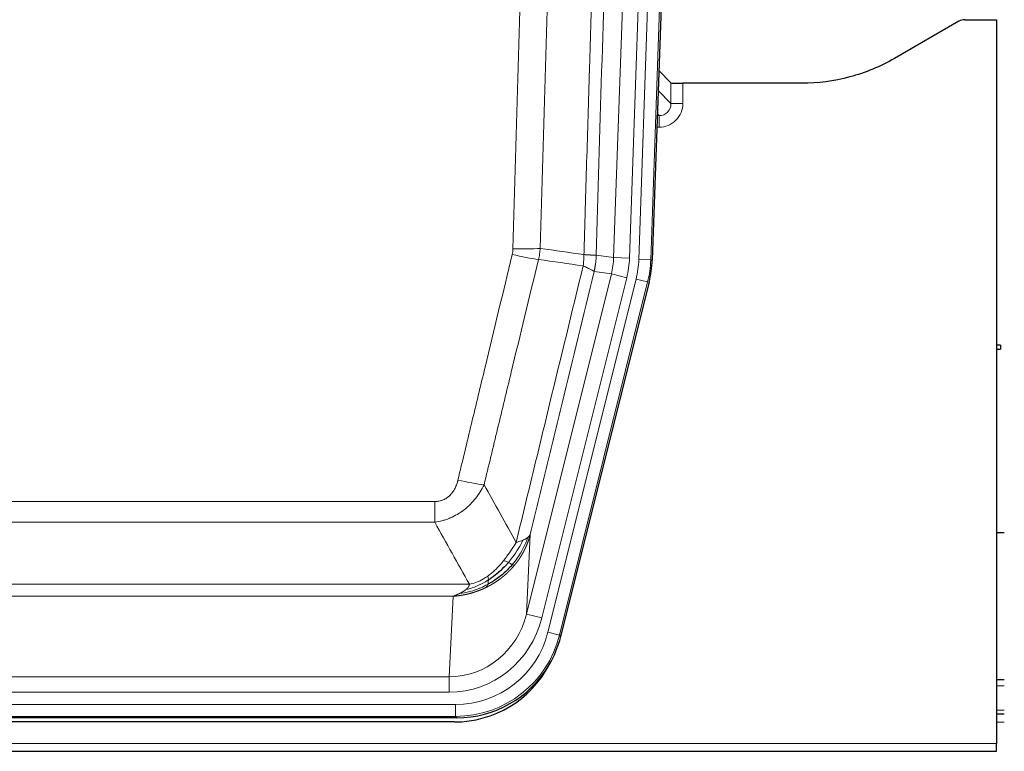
# Model space of a CAD drawing. Header units: inches. Extents: x 0 to 20790, y -12 to 14700.
# Tile 38 of 256: x 4786 to 5034, y 4835 to 5019. Entities that reach past the tile are written whole.
import ezdxf

# ---------------------------------------------------------------- set-up
doc = ezdxf.new("R2010")
doc.units = ezdxf.units.IN
doc.layers.add('1', color=7, linetype='Continuous', true_color=0xffffff)

msp = doc.modelspace()

# ---------------------------------------------------------------- linework, layer by layer
at = {"layer": '1', "color": 110, "linetype": 'Continuous', "lineweight": 13}
for p, q in [((4941.595, 4959.047), (4954.705, 5334.49)), ((4957.7, 5334.386), (4944.589, 4958.943)), ((4935.255, 4959.517), (4948.322, 5333.688)), ((4952.314, 5333.548), (4939.247, 4959.377)), ((4949.667, 4998.261), (4949.657, 5003.492)), ((4952.655, 5003.391), (4952.666, 4998.344)), ((4946.453, 5001.59), (4949.667, 4998.261)), ((4946.232, 4995.254), (4946.675, 4995.254)), ((4946.675, 4995.254), (4946.248, 4995.696)), ((4946.675, 4995.254), (4946.675, 4992.334)), ((4946.675, 4992.334), (4946.13, 4992.334)), ((4930.879, 4960.132), (4935.255, 4959.517)), ((4935.255, 4959.517), (4939.247, 4959.377)), ((4944.589, 4958.943), (4941.595, 4959.047)), ((4944.589, 4958.943), (4944.962, 4958.89)), ((4913.322, 4869.744), (4934.674, 4955.382)), ((4934.674, 4955.382), (4930.323, 4955.993)), ((4934.674, 4955.382), (4938.55, 4954.415)), ((4917.198, 4868.778), (4938.55, 4954.415)), ((4918.723, 4865.151), (4940.897, 4954.086)), ((4943.804, 4953.361), (4921.63, 4864.426)), ((4943.804, 4953.361), (4940.897, 4954.086)), ((4944.178, 4953.308), (4943.804, 4953.361)), ((4684.887, 4898.099), (4890.229, 4898.099)), ((4890.229, 4892.857), (4890.229, 4898.099)), ((4890.229, 4892.857), (4684.887, 4892.857)), ((4914.28, 4889.799), (4913.322, 4869.744)), ((4676.155, 4877.238), (4898.961, 4877.238)), ((4894.848, 4874.209), (4680.268, 4874.209)), ((4893.88, 4853.929), (4894.848, 4874.209)), ((4917.198, 4868.778), (4913.322, 4869.744)), ((4921.63, 4864.426), (4918.723, 4865.151)), ((4921.63, 4864.426), (4921.923, 4864.051)), ((4681.237, 4853.929), (4893.88, 4853.929)), ((4893.88, 4850.066), (4893.88, 4853.929)), ((5033.551, 4851.701), (5031.566, 4851.701)), ((4893.88, 4850.066), (4681.237, 4850.066)), ((4679.648, 4846.982), (4895.468, 4846.982)), ((4895.468, 4843.986), (4895.468, 4846.982)), ((4895.468, 4843.986), (4679.648, 4843.986)), ((4895.761, 4843.611), (4895.468, 4843.986)), ((5033.551, 4845.526), (5031.566, 4845.526)), ((5033.551, 4842.556), (5031.566, 4842.556)), ((4543.558, 4837.126), (5031.558, 4837.126))]:
    msp.add_line(p, q, dxfattribs=at)
at = {"layer": '1', "color": 2, "linetype": 'Continuous', "lineweight": 25}
for p, q in [((4958.08, 5334.536), (4944.962, 4958.89)), ((5023.601, 5019.406), (5031.558, 5019.406)), ((5031.558, 5019.406), (5031.558, 4837.126)), ((5022.102, 5019.004), (5005.937, 5009.661)), ((4949.657, 5003.492), (4946.629, 5006.627)), ((4982.558, 5003.391), (4952.655, 5003.391)), ((4944.178, 4953.308), (4921.923, 4864.051)), ((5032.558, 4937.423), (5031.558, 4937.423)), ((5031.558, 4936.423), (5032.558, 4936.423)), ((5032.558, 4937.423), (5032.558, 4936.923)), ((5032.558, 4936.923), (5032.558, 4936.423)), ((5033.498, 4890.155), (5031.548, 4890.155)), ((5033.551, 4853.156), (5031.566, 4853.156)), ((4895.761, 4843.611), (4679.355, 4843.611)), ((5033.551, 4844.556), (5031.566, 4844.556)), ((4895.17, 4842.568), (4679.946, 4842.568)), ((5031.558, 4835.178), (5031.558, 4837.126)), ((4543.558, 4835.178), (5031.558, 4835.178))]:
    msp.add_line(p, q, dxfattribs=at)
for centre, major_axis, ratio, start_param, end_param in [((5023.604, 5016.401), (0.923, -2.86), 0.9982885, 2.8298327, 3.3530369), ((4952.655, 5003.496), (3, 0), 0.0349646, 3.1753451, 4.712515), ((4917.942, 4959.842, 0), (-26.774, 3.763), 0.9986144, 3.0370169, 3.2461684), ((4895.703, 4870.648, 0), (-16.66, 21.323), 0.9977958, 3.5187977, 3.8037475), ((4895.144, 4869.585), (-16.639, 21.297), 0.9990195, 2.4788434, 3.5628372), ((4895.703, 4870.648, 0), (-16.66, 21.323), 0.9977958, 2.4794378, 3.5187977)]:
    msp.add_ellipse(centre, major_axis=major_axis, ratio=ratio, start_param=start_param, end_param=end_param, dxfattribs=at)
at = {"layer": '1', "color": 110, "linetype": 'Continuous', "lineweight": 13}
for centre, major_axis, ratio, start_param, end_param in [((4946.662, 4998.344), (3.237, -5.067), 0.9977321, 5.7157535, 7.2865499), ((4946.662, 4998.265), (1.726, -2.474), 0.9943829, 5.6754356, 7.2462319), ((4952.666, 4998.265), (-3, -0.006), 0.0261769, 4.7123351, 6.249505), ((4909.738, 4961.431), (-9.719, 2.353), 0.1107863, 1.5976112, 2.3432486), ((4909.925, 4962.836), (-9.996, 0.288), 0.1133347, 1.5740649, 2.3314742), ((4915.229, 4960.223), (19.844, -2.789), 0.9980617, 6.1786096, 6.387761), ((4915.229, 4960.223), (23.799, -3.345), 0.9986144, 6.1786096, 6.387761), ((4917.577, 4959.893, 0), (-23.799, 3.345), 0.9986144, 3.0370169, 3.2461684), ((4917.577, 4959.893), (26.766, -3.762), 0.9989218, 6.1786096, 6.387761), ((4896.076, 4904.856), (9.722, -2.342), 0.1329353, 4.744395, 5.4873531), ((4893.959, 4874.912), (-1.001, -20.961), 0.9530564, 0.0460885, 1.3674009), ((4893.959, 4874.912, 0), (-1.185, -24.82), 0.9658521, 0.0460885, 1.3674009), ((4895.417, 4871.015, 0), (-14.809, 18.954), 0.9977958, 2.4794378, 3.8037475), ((4895.417, 4871.015), (16.651, -21.313), 0.9982842, 5.6210305, 6.9453401)]:
    msp.add_ellipse(centre, major_axis=major_axis, ratio=ratio, start_param=start_param, end_param=end_param, dxfattribs=at)
for points, knots in [([(4927.789, 4960.262), (4927.845, 4962.196), (4927.901, 4964.129), (4928.013, 4967.997), (4928.182, 4973.798), (4928.577, 4987.339), (4928.921, 4998.952), (4929.614, 5022.185), (4930.554, 5053.184), (4932.013, 5099.748), (4933.017, 5130.834), (4933.591, 5148.333), (4933.655, 5150.277), (4933.783, 5154.166), (4933.975, 5160), (4934.427, 5173.613), (4934.818, 5185.283), (4935.147, 5195.01), (4935.213, 5196.955), (4935.345, 5200.846), (4935.543, 5206.682), (4936.008, 5220.299), (4936.411, 5231.97), (4937.222, 5255.311), (4938.32, 5286.429), (4939.447, 5317.541), (4940.019, 5333.096)], [0, 0, 0, 0, 0.015625, 0.015625, 0.03125, 0.0625, 0.125, 0.125, 0.25, 0.375, 0.5, 0.5, 0.515625, 0.515625, 0.53125, 0.5625, 0.625, 0.625, 0.640625, 0.640625, 0.65625, 0.6875, 0.75, 0.75, 0.875, 1, 1, 1, 1]), ([(4943.074, 5331.62), (4942.504, 5316.121), (4941.38, 5285.12), (4940.285, 5254.113), (4939.476, 5230.856), (4939.074, 5219.227), (4938.611, 5205.659), (4938.413, 5199.843), (4938.281, 5195.967), (4938.216, 5194.028), (4937.888, 5184.336), (4937.498, 5172.708), (4937.047, 5159.144), (4936.856, 5153.331), (4936.728, 5149.456), (4936.664, 5147.519), (4936.092, 5130.084), (4935.09, 5099.11), (4933.636, 5052.715), (4932.229, 5006.385), (4931.324, 4975.542), (4930.879, 4960.132)], [0, 0, 0, 0, 0.125, 0.25, 0.25, 0.3125, 0.34375, 0.359375, 0.359375, 0.375, 0.375, 0.4375, 0.46875, 0.484375, 0.484375, 0.5, 0.5, 0.625, 0.75, 0.875, 1, 1, 1, 1]), ([(4909.925, 4961.702), (4910.363, 4976.941), (4911.253, 5007.441), (4912.174, 5037.988), (4912.876, 5060.917), (4913.112, 5068.563), (4913.588, 5083.86), (4913.827, 5091.512), (4914.553, 5114.477), (4915.044, 5129.793), (4915.668, 5148.946), (4915.793, 5152.777), (4916.044, 5160.439), (4916.422, 5171.931), (4916.805, 5183.423), (4917.575, 5206.408), (4918.618, 5237.056), (4920.225, 5283.027), (4921.326, 5313.676), (4921.883, 5329.001)], [0, 0, 0, 0, 0.125, 0.25, 0.25, 0.3125, 0.3125, 0.375, 0.375, 0.5, 0.5, 0.53125, 0.53125, 0.5625, 0.625, 0.625, 0.75, 0.875, 1, 1, 1, 1]), ([(4928.767, 5328.657), (4928.209, 5313.352), (4927.107, 5282.741), (4925.497, 5236.827), (4924.453, 5206.218), (4923.682, 5183.261), (4923.298, 5171.783), (4922.92, 5160.305), (4922.668, 5152.653), (4922.543, 5148.827), (4921.918, 5129.697), (4921.426, 5114.4), (4920.7, 5091.465), (4920.46, 5083.822), (4919.984, 5068.544), (4919.747, 5060.908), (4919.044, 5038.008), (4918.122, 5007.498), (4917.231, 4977.036), (4916.793, 4961.817)], [0, 0, 0, 0, 0.125, 0.25, 0.375, 0.375, 0.4375, 0.46875, 0.46875, 0.5, 0.5, 0.625, 0.625, 0.6875, 0.6875, 0.75, 0.75, 0.875, 1, 1, 1, 1]), ([(4896.076, 4903.489), (4897.21, 4908.217), (4898.346, 4912.946), (4900.618, 4922.407), (4901.755, 4927.139), (4905.171, 4941.34), (4907.452, 4950.813), (4909.738, 4960.291)], [0, 0, 0, 0, 0.25, 0.25, 0.5, 0.5, 1, 1, 1, 1]), ([(4909.925, 4961.702), (4909.918, 4961.464), (4909.899, 4961.227), (4909.837, 4960.757), (4909.794, 4960.523), (4909.738, 4960.291)], [0, 0, 0, 0, 0.5, 0.5, 1, 1, 1, 1]), ([(4927.789, 4960.262), (4927.769, 4959.784), (4927.753, 4959.309), (4927.695, 4958.364), (4927.652, 4957.894), (4927.577, 4957.428)], [0, 0, 0, 0, 0.5, 0.5, 1, 1, 1, 1]), ([(4927.789, 4960.262), (4927.802, 4960.261), (4927.827, 4960.259), (4927.865, 4960.256), (4927.904, 4960.253), (4927.942, 4960.25), (4927.98, 4960.247), (4928.018, 4960.243), (4928.057, 4960.24), (4928.096, 4960.237), (4928.134, 4960.234), (4928.173, 4960.231), (4928.212, 4960.228), (4928.251, 4960.226), (4928.29, 4960.223), (4928.329, 4960.22), (4928.368, 4960.217), (4928.407, 4960.214), (4928.446, 4960.211), (4928.486, 4960.209), (4928.525, 4960.206), (4928.564, 4960.203), (4928.603, 4960.201), (4928.643, 4960.198), (4928.682, 4960.196), (4928.721, 4960.193), (4928.76, 4960.19), (4928.799, 4960.188), (4928.838, 4960.186), (4928.877, 4960.183), (4928.916, 4960.181), (4928.955, 4960.179), (4928.994, 4960.176), (4929.033, 4960.174), (4929.071, 4960.172), (4929.11, 4960.17), (4929.148, 4960.168), (4929.186, 4960.166), (4929.224, 4960.164), (4929.262, 4960.162), (4929.3, 4960.16), (4929.338, 4960.158), (4929.375, 4960.156), (4929.413, 4960.154), (4929.45, 4960.153), (4929.487, 4960.151), (4929.523, 4960.149), (4929.56, 4960.148), (4929.596, 4960.146), (4929.632, 4960.145), (4929.668, 4960.143), (4929.703, 4960.142), (4929.738, 4960.14), (4929.773, 4960.139), (4929.808, 4960.138), (4929.842, 4960.137), (4929.876, 4960.136), (4929.91, 4960.135), (4929.943, 4960.133), (4929.978, 4960.132), (4930.015, 4960.131), (4930.053, 4960.13), (4930.091, 4960.129), (4930.128, 4960.128), (4930.163, 4960.128), (4930.199, 4960.127), (4930.233, 4960.126), (4930.266, 4960.125), (4930.299, 4960.125), (4930.33, 4960.124), (4930.361, 4960.124), (4930.391, 4960.123), (4930.421, 4960.123), (4930.449, 4960.123), (4930.476, 4960.122), (4930.503, 4960.122), (4930.529, 4960.122), (4930.554, 4960.122), (4930.578, 4960.122), (4930.601, 4960.122), (4930.623, 4960.122), (4930.644, 4960.122), (4930.665, 4960.122), (4930.685, 4960.123), (4930.703, 4960.123), (4930.721, 4960.123), (4930.738, 4960.123), (4930.755, 4960.124), (4930.77, 4960.124), (4930.784, 4960.125), (4930.798, 4960.125), (4930.81, 4960.126), (4930.822, 4960.126), (4930.833, 4960.127), (4930.843, 4960.128), (4930.852, 4960.128), (4930.86, 4960.129), (4930.867, 4960.13), (4930.874, 4960.131), (4930.877, 4960.131), (4930.879, 4960.132)], [0, 0, 0, 0, 0.0069372, 0.0139334, 0.0209887, 0.028103, 0.0352764, 0.0425088, 0.0498003, 0.0571509, 0.0645605, 0.0720292, 0.0795569, 0.0871437, 0.0947896, 0.1024945, 0.1102584, 0.1180815, 0.1259636, 0.1339048, 0.141905, 0.1499643, 0.1580827, 0.1662601, 0.1744966, 0.1827922, 0.1911468, 0.1995605, 0.2080333, 0.2165651, 0.225156, 0.233806, 0.2425151, 0.2512832, 0.2601104, 0.2689967, 0.277942, 0.2869465, 0.29601, 0.3051325, 0.3143142, 0.3235549, 0.3328547, 0.3422136, 0.3516315, 0.3611085, 0.3706446, 0.3802398, 0.3898941, 0.3996074, 0.4093798, 0.4192113, 0.4291019, 0.4390515, 0.4490602, 0.459128, 0.4692549, 0.4794409, 0.4896859, 0.4999901, 0.5124905, 0.524991, 0.5374914, 0.5499918, 0.5624922, 0.5749926, 0.587493, 0.5999934, 0.6124937, 0.6249941, 0.6374944, 0.6499948, 0.6624951, 0.6749954, 0.6874957, 0.699996, 0.7124963, 0.7249966, 0.7374968, 0.7499971, 0.7624973, 0.7749976, 0.7874978, 0.799998, 0.8124982, 0.8249984, 0.8374986, 0.8499988, 0.8624989, 0.8749991, 0.8874992, 0.8999993, 0.9124995, 0.9249996, 0.9374997, 0.9499998, 0.9624998, 0.9749999, 0.9875, 1, 1, 1, 1]), ([(4930.879, 4960.132), (4930.878, 4960.119), (4930.877, 4960.072), (4930.874, 4959.969), (4930.867, 4959.803), (4930.855, 4959.574), (4930.836, 4959.28), (4930.808, 4958.924), (4930.766, 4958.505), (4930.722, 4958.147), (4930.684, 4957.871), (4930.658, 4957.7), (4930.632, 4957.533), (4930.605, 4957.371), (4930.578, 4957.213), (4930.55, 4957.06), (4930.522, 4956.911), (4930.494, 4956.767), (4930.465, 4956.627), (4930.436, 4956.492), (4930.408, 4956.361), (4930.379, 4956.234), (4930.351, 4956.112), (4930.332, 4956.033), (4930.323, 4955.993)], [0, 0, 0, 0, 0.0092499, 0.0337179, 0.073404, 0.128308, 0.1984299, 0.2837694, 0.3843264, 0.5001005, 0.5424888, 0.5838484, 0.6241794, 0.6634821, 0.7017567, 0.7390032, 0.7752221, 0.8104134, 0.8445775, 0.8777146, 0.909825, 0.9409091, 0.9709673, 1, 1, 1, 1]), ([(4916.334, 4959.017), (4914.046, 4949.552), (4911.762, 4940.092), (4908.342, 4925.911), (4907.204, 4921.186), (4904.928, 4911.738), (4903.792, 4907.015), (4902.656, 4902.294)], [0, 0, 0, 0, 0.5, 0.5, 0.75, 0.75, 1, 1, 1, 1]), ([(4910.724, 4887.785), (4912.121, 4893.579), (4913.521, 4899.376), (4916.323, 4910.974), (4917.726, 4916.776), (4921.94, 4934.187), (4924.755, 4945.803), (4927.577, 4957.428)], [0, 0, 0, 0, 0.25, 0.25, 0.5, 0.5, 1, 1, 1, 1]), ([(4927.577, 4957.428), (4927.986, 4957.236), (4928.359, 4957.062), (4929.017, 4956.751), (4929.303, 4956.615), (4929.774, 4956.378), (4929.96, 4956.277), (4930.224, 4956.111), (4930.301, 4956.044), (4930.323, 4955.993)], [0, 0, 0, 0, 0.25, 0.25, 0.5, 0.5, 0.75, 0.75, 1, 1, 1, 1]), ([(4930.323, 4955.993), (4927.637, 4944.945), (4924.957, 4933.905), (4920.946, 4917.356), (4919.611, 4911.841), (4916.943, 4900.817), (4915.611, 4895.307), (4914.28, 4889.799)], [0, 0, 0, 0, 0.5, 0.5, 0.75, 0.75, 1, 1, 1, 1]), ([(4896.076, 4903.489), (4896.055, 4903.402), (4896.033, 4903.314), (4895.987, 4903.14), (4895.963, 4903.053), (4895.888, 4902.794), (4895.833, 4902.623), (4895.715, 4902.285), (4895.652, 4902.118), (4895.515, 4901.788), (4895.442, 4901.625), (4895.285, 4901.304), (4895.201, 4901.146), (4895.065, 4900.912), (4895.019, 4900.835), (4894.922, 4900.682), (4894.872, 4900.606), (4894.719, 4900.382), (4894.611, 4900.238), (4894.383, 4899.959), (4894.263, 4899.825), (4894.073, 4899.632), (4893.976, 4899.538), (4893.875, 4899.446), (4893.807, 4899.386), (4893.773, 4899.357), (4893.598, 4899.211), (4893.454, 4899.102), (4893.007, 4898.8), (4892.69, 4898.63), (4892.27, 4898.461), (4892.185, 4898.429), (4892.012, 4898.369), (4891.925, 4898.342), (4891.663, 4898.267), (4891.487, 4898.226), (4891.132, 4898.161), (4890.954, 4898.138), (4890.593, 4898.106), (4890.412, 4898.099), (4890.229, 4898.099)], [0, 0, 0, 0, 0.03125, 0.03125, 0.0625, 0.0625, 0.125, 0.125, 0.1875, 0.1875, 0.25, 0.25, 0.3125, 0.3125, 0.34375, 0.34375, 0.375, 0.375, 0.4375, 0.4375, 0.5, 0.5, 0.53125, 0.546875, 0.546875, 0.5625, 0.5625, 0.625, 0.625, 0.75, 0.75, 0.78125, 0.78125, 0.8125, 0.8125, 0.875, 0.875, 0.9375, 0.9375, 1, 1, 1, 1]), ([(4902.656, 4902.294), (4902.359, 4901.683), (4902.032, 4901.091), (4901.32, 4899.947), (4900.933, 4899.395), (4900.305, 4898.599), (4900.033, 4898.274), (4899.748, 4897.958), (4899.632, 4897.832), (4899.574, 4897.77), (4899.399, 4897.584), (4899.28, 4897.462), (4898.678, 4896.861), (4898.169, 4896.412), (4897.496, 4895.891), (4897.36, 4895.789), (4897.153, 4895.638), (4897.083, 4895.589), (4896.944, 4895.491), (4896.874, 4895.443), (4896.522, 4895.204), (4896.235, 4895.023), (4895.359, 4894.509), (4894.754, 4894.205), (4894.05, 4893.908), (4893.972, 4893.875), (4893.814, 4893.811), (4893.735, 4893.78), (4893.497, 4893.689), (4893.338, 4893.63), (4892.858, 4893.463), (4892.535, 4893.363), (4891.56, 4893.093), (4890.9, 4892.954), (4890.229, 4892.857)], [0, 0, 0, 0, 0.125, 0.125, 0.25, 0.25, 0.3125, 0.328125, 0.328125, 0.34375, 0.34375, 0.375, 0.375, 0.5, 0.5, 0.53125, 0.53125, 0.546875, 0.546875, 0.5625, 0.5625, 0.625, 0.625, 0.75, 0.75, 0.765625, 0.765625, 0.78125, 0.78125, 0.8125, 0.8125, 0.875, 0.875, 1, 1, 1, 1]), ([(4912.431, 4888.344), (4911.732, 4886.879), (4910.861, 4885.424), (4909.501, 4883.606), (4909.144, 4883.161), (4908.772, 4882.73)], [0, 0, 0, 0, 0.75, 0.75, 1, 1, 1, 1]), ([(4913.641, 4889.016), (4913.029, 4887.204), (4912.133, 4885.425), (4910.603, 4883.242), (4910.193, 4882.713), (4909.758, 4882.202)], [0, 0, 0, 0, 0.75, 0.75, 1, 1, 1, 1]), ([(4914.28, 4889.799), (4914.274, 4889.776), (4914.262, 4889.731), (4914.244, 4889.662), (4914.226, 4889.594), (4914.208, 4889.526), (4914.189, 4889.459), (4914.17, 4889.392), (4914.151, 4889.325), (4914.132, 4889.258), (4914.113, 4889.192), (4914.093, 4889.126), (4914.074, 4889.06), (4914.054, 4888.995), (4914.034, 4888.929), (4914.014, 4888.865), (4913.994, 4888.8), (4913.973, 4888.736), (4913.953, 4888.672), (4913.932, 4888.608), (4913.911, 4888.545), (4913.89, 4888.482), (4913.869, 4888.419), (4913.848, 4888.356), (4913.827, 4888.294), (4913.805, 4888.232), (4913.784, 4888.171), (4913.762, 4888.109), (4913.74, 4888.048), (4913.718, 4887.988), (4913.696, 4887.927), (4913.674, 4887.867), (4913.651, 4887.807), (4913.629, 4887.748), (4913.607, 4887.688), (4913.584, 4887.629), (4913.561, 4887.571), (4913.538, 4887.512), (4913.515, 4887.454), (4913.492, 4887.396), (4913.469, 4887.339), (4913.446, 4887.282), (4913.423, 4887.225), (4913.399, 4887.168), (4913.376, 4887.112), (4913.352, 4887.056), (4913.329, 4887), (4913.305, 4886.944), (4913.281, 4886.889), (4913.257, 4886.834), (4913.233, 4886.78), (4913.209, 4886.725), (4913.185, 4886.671), (4913.161, 4886.618), (4913.137, 4886.564), (4913.113, 4886.511), (4913.088, 4886.458), (4913.064, 4886.405), (4913.04, 4886.353), (4913.015, 4886.301), (4912.991, 4886.249), (4912.966, 4886.198), (4912.942, 4886.147), (4912.917, 4886.096), (4912.892, 4886.045), (4912.868, 4885.995), (4912.843, 4885.945), (4912.818, 4885.895), (4912.793, 4885.845), (4912.768, 4885.796), (4912.743, 4885.747), (4912.719, 4885.698), (4912.694, 4885.65), (4912.669, 4885.602), (4912.644, 4885.554), (4912.619, 4885.507), (4912.594, 4885.459), (4912.569, 4885.412), (4912.544, 4885.366), (4912.519, 4885.319), (4912.493, 4885.273), (4912.468, 4885.227), (4912.443, 4885.181), (4912.418, 4885.136), (4912.393, 4885.091), (4912.368, 4885.046), (4912.343, 4885.001), (4912.318, 4884.957), (4912.293, 4884.913), (4912.268, 4884.869), (4912.243, 4884.826), (4912.218, 4884.783), (4912.193, 4884.74), (4912.168, 4884.697), (4912.143, 4884.655), (4912.118, 4884.613), (4912.093, 4884.571), (4912.068, 4884.529), (4912.043, 4884.488), (4912.018, 4884.447), (4911.993, 4884.406), (4911.968, 4884.365), (4911.943, 4884.325), (4911.919, 4884.285), (4911.894, 4884.245), (4911.869, 4884.206), (4911.844, 4884.166), (4911.82, 4884.127), (4911.795, 4884.088), (4911.771, 4884.05), (4911.746, 4884.012), (4911.722, 4883.974), (4911.697, 4883.936), (4911.673, 4883.898), (4911.648, 4883.861), (4911.624, 4883.824), (4911.6, 4883.788), (4911.576, 4883.751), (4911.552, 4883.715), (4911.527, 4883.679), (4911.503, 4883.643), (4911.479, 4883.608), (4911.456, 4883.572), (4911.432, 4883.537), (4911.408, 4883.503), (4911.384, 4883.468), (4911.36, 4883.434), (4911.337, 4883.4), (4911.313, 4883.366), (4911.29, 4883.333), (4911.266, 4883.299), (4911.243, 4883.266), (4911.22, 4883.233), (4911.197, 4883.201), (4911.174, 4883.169), (4911.151, 4883.136), (4911.128, 4883.105), (4911.105, 4883.073), (4911.082, 4883.042), (4911.059, 4883.011), (4911.037, 4882.98), (4911.014, 4882.949), (4910.992, 4882.918), (4910.969, 4882.888), (4910.947, 4882.858), (4910.925, 4882.829), (4910.903, 4882.799), (4910.881, 4882.77), (4910.859, 4882.741), (4910.837, 4882.712), (4910.815, 4882.683), (4910.793, 4882.655), (4910.772, 4882.627), (4910.75, 4882.599), (4910.729, 4882.571), (4910.708, 4882.544), (4910.687, 4882.517), (4910.666, 4882.49), (4910.645, 4882.463), (4910.624, 4882.436), (4910.603, 4882.41), (4910.582, 4882.384), (4910.562, 4882.358), (4910.541, 4882.332), (4910.521, 4882.307), (4910.501, 4882.281), (4910.481, 4882.256), (4910.461, 4882.231), (4910.441, 4882.207), (4910.421, 4882.183), (4910.401, 4882.158), (4910.382, 4882.134), (4910.362, 4882.111), (4910.343, 4882.087), (4910.324, 4882.064), (4910.305, 4882.041), (4910.286, 4882.018), (4910.267, 4881.995), (4910.255, 4881.98), (4910.248, 4881.973)], [0, 0, 0, 0, 0.0080212, 0.0160154, 0.0239827, 0.0319231, 0.0398365, 0.0477229, 0.0555824, 0.0634149, 0.0712205, 0.0789992, 0.0867509, 0.0944756, 0.1021734, 0.1098443, 0.1174881, 0.1251051, 0.1326951, 0.1402581, 0.1477942, 0.1553034, 0.1627856, 0.1702408, 0.1776691, 0.1850704, 0.1924448, 0.1997923, 0.2071128, 0.2144063, 0.2216729, 0.2289126, 0.2361253, 0.243311, 0.2504698, 0.2576016, 0.2647065, 0.2717845, 0.2788355, 0.2858595, 0.2928566, 0.2998268, 0.30677, 0.3136862, 0.3205755, 0.3274379, 0.3342733, 0.3410817, 0.3478632, 0.3546178, 0.3613454, 0.3680461, 0.3747198, 0.3813665, 0.3879863, 0.3945792, 0.4011451, 0.4076841, 0.4141961, 0.4206811, 0.4271393, 0.4335704, 0.4399746, 0.4463519, 0.4527022, 0.4590256, 0.465322, 0.4715915, 0.477834, 0.4840496, 0.4902382, 0.4963999, 0.5025346, 0.5086424, 0.5147232, 0.5207771, 0.526804, 0.532804, 0.5387771, 0.5447232, 0.5506423, 0.5565345, 0.5623997, 0.568238, 0.5740494, 0.5798338, 0.5855912, 0.5913217, 0.5970253, 0.6027019, 0.6083515, 0.6139742, 0.61957, 0.6251388, 0.6306807, 0.6361956, 0.6416836, 0.6471446, 0.6525787, 0.6579858, 0.663366, 0.6687192, 0.6740455, 0.6793448, 0.6846172, 0.6898627, 0.6950812, 0.7002727, 0.7054373, 0.710575, 0.7156857, 0.7207694, 0.7258262, 0.7308561, 0.735859, 0.740835, 0.745784, 0.7507061, 0.7556012, 0.7604694, 0.7653107, 0.7701249, 0.7749123, 0.7796727, 0.7844061, 0.7891127, 0.7937922, 0.7984448, 0.8030705, 0.8076692, 0.812241, 0.8167858, 0.8213037, 0.8257947, 0.8302587, 0.8346957, 0.8391058, 0.843489, 0.8478452, 0.8521745, 0.8564768, 0.8607522, 0.8650006, 0.8692221, 0.8734166, 0.8775842, 0.8817249, 0.8858386, 0.8899254, 0.8939852, 0.8980181, 0.902024, 0.906003, 0.909955, 0.9138802, 0.9177783, 0.9216495, 0.9254938, 0.9293111, 0.9331015, 0.936865, 0.9406015, 0.944311, 0.9479937, 0.9516493, 0.9552781, 0.9588799, 0.9624547, 0.9660026, 0.9695236, 0.9730176, 0.9764847, 0.9799249, 0.9833381, 0.9867243, 0.9900837, 0.993416, 0.9967215, 1, 1, 1, 1]), ([(4912.431, 4888.344), (4912.308, 4888.293), (4912.18, 4888.243), (4911.847, 4888.121), (4911.637, 4888.05), (4911.195, 4887.914), (4910.964, 4887.848), (4910.724, 4887.785)], [0, 0, 0, 0, 0.25, 0.25, 0.625, 0.625, 1, 1, 1, 1]), ([(4913.641, 4889.016), (4913.602, 4888.986), (4913.562, 4888.956), (4913.394, 4888.837), (4913.255, 4888.75), (4912.952, 4888.582), (4912.787, 4888.501), (4912.552, 4888.396), (4912.492, 4888.37), (4912.431, 4888.344)], [0, 0, 0, 0, 0.125, 0.125, 0.5, 0.5, 0.875, 0.875, 1, 1, 1, 1]), ([(4914.28, 4889.799), (4914.196, 4889.59), (4914.054, 4889.391), (4913.791, 4889.139), (4913.719, 4889.077), (4913.641, 4889.016)], [0, 0, 0, 0, 0.75, 0.75, 1, 1, 1, 1]), ([(4910.724, 4887.785), (4910.03, 4886.645), (4909.264, 4885.456), (4908.137, 4883.926), (4907.847, 4883.549), (4907.548, 4883.178)], [0, 0, 0, 0, 0.75, 0.75, 1, 1, 1, 1]), ([(4907.548, 4883.178), (4907.399, 4882.993), (4907.247, 4882.81), (4906.633, 4882.087), (4906.153, 4881.565), (4905.159, 4880.584), (4904.645, 4880.125), (4903.938, 4879.566), (4903.759, 4879.431), (4903.579, 4879.3)], [0, 0, 0, 0, 0.125, 0.125, 0.5, 0.5, 0.875, 0.875, 1, 1, 1, 1]), ([(4908.772, 4882.73), (4908.674, 4882.778), (4908.572, 4882.826), (4908.315, 4882.94), (4908.158, 4883.004), (4907.847, 4883.11), (4907.694, 4883.153), (4907.548, 4883.178)], [0, 0, 0, 0, 0.25, 0.25, 0.625, 0.625, 1, 1, 1, 1]), ([(4910.248, 4881.973), (4910.234, 4881.955), (4910.204, 4881.92), (4910.16, 4881.867), (4910.116, 4881.815), (4910.071, 4881.763), (4910.027, 4881.711), (4909.982, 4881.66), (4909.937, 4881.608), (4909.893, 4881.557), (4909.848, 4881.506), (4909.803, 4881.456), (4909.758, 4881.405), (4909.712, 4881.355), (4909.667, 4881.305), (4909.622, 4881.255), (4909.576, 4881.205), (4909.53, 4881.156), (4909.485, 4881.107), (4909.439, 4881.058), (4909.393, 4881.009), (4909.347, 4880.961), (4909.301, 4880.912), (4909.255, 4880.864), (4909.209, 4880.816), (4909.162, 4880.769), (4909.116, 4880.721), (4909.069, 4880.674), (4909.023, 4880.627), (4908.976, 4880.58), (4908.93, 4880.534), (4908.883, 4880.488), (4908.836, 4880.442), (4908.789, 4880.396), (4908.742, 4880.35), (4908.695, 4880.305), (4908.648, 4880.259), (4908.601, 4880.214), (4908.553, 4880.169), (4908.506, 4880.125), (4908.459, 4880.08), (4908.411, 4880.036), (4908.364, 4879.992), (4908.316, 4879.949), (4908.269, 4879.905), (4908.221, 4879.862), (4908.173, 4879.819), (4908.125, 4879.776), (4908.077, 4879.733), (4908.03, 4879.691), (4907.982, 4879.648), (4907.934, 4879.606), (4907.885, 4879.565), (4907.837, 4879.523), (4907.789, 4879.482), (4907.741, 4879.44), (4907.693, 4879.399), (4907.644, 4879.359), (4907.596, 4879.318), (4907.548, 4879.278), (4907.499, 4879.238), (4907.451, 4879.198), (4907.402, 4879.158), (4907.354, 4879.118), (4907.305, 4879.079), (4907.257, 4879.04), (4907.208, 4879.001), (4907.159, 4878.962), (4907.111, 4878.924), (4907.062, 4878.886), (4907.013, 4878.848), (4906.964, 4878.81), (4906.916, 4878.772), (4906.867, 4878.734), (4906.818, 4878.697), (4906.769, 4878.66), (4906.72, 4878.623), (4906.671, 4878.587), (4906.622, 4878.55), (4906.573, 4878.514), (4906.524, 4878.478), (4906.475, 4878.442), (4906.426, 4878.406), (4906.377, 4878.371), (4906.328, 4878.335), (4906.279, 4878.3), (4906.23, 4878.266), (4906.181, 4878.231), (4906.132, 4878.196), (4906.082, 4878.162), (4906.033, 4878.128), (4905.984, 4878.094), (4905.935, 4878.06), (4905.886, 4878.027), (4905.837, 4877.994), (4905.788, 4877.96), (4905.738, 4877.927), (4905.689, 4877.895), (4905.64, 4877.862), (4905.591, 4877.83), (4905.542, 4877.798), (4905.492, 4877.766), (4905.443, 4877.734), (4905.394, 4877.702), (4905.345, 4877.671), (4905.296, 4877.64), (4905.247, 4877.609), (4905.197, 4877.578), (4905.148, 4877.547), (4905.099, 4877.517), (4905.05, 4877.486), (4905.001, 4877.456), (4904.952, 4877.426), (4904.903, 4877.396), (4904.854, 4877.367), (4904.804, 4877.337), (4904.755, 4877.308), (4904.706, 4877.279), (4904.657, 4877.25), (4904.608, 4877.222), (4904.559, 4877.193), (4904.51, 4877.165), (4904.461, 4877.137), (4904.412, 4877.109), (4904.363, 4877.081), (4904.315, 4877.053), (4904.266, 4877.026), (4904.217, 4876.999), (4904.168, 4876.972), (4904.119, 4876.945), (4904.07, 4876.918), (4904.022, 4876.892), (4903.973, 4876.865), (4903.924, 4876.839), (4903.876, 4876.813), (4903.827, 4876.787), (4903.778, 4876.761), (4903.73, 4876.736), (4903.681, 4876.711), (4903.633, 4876.685), (4903.584, 4876.66), (4903.536, 4876.636), (4903.487, 4876.611), (4903.439, 4876.586), (4903.39, 4876.562), (4903.342, 4876.538), (4903.294, 4876.514), (4903.262, 4876.498), (4903.246, 4876.49)], [0, 0, 0, 0, 0.0076941, 0.0153765, 0.0230472, 0.0307061, 0.0383534, 0.045989, 0.0536129, 0.061225, 0.0688255, 0.0764143, 0.0839914, 0.0915567, 0.0991104, 0.1066524, 0.1141827, 0.1217013, 0.1292082, 0.1367034, 0.1441869, 0.1516588, 0.1591189, 0.1665674, 0.1740041, 0.1814292, 0.1888426, 0.1962444, 0.2036344, 0.2110128, 0.2183794, 0.2257344, 0.2330778, 0.2404094, 0.2477294, 0.2550377, 0.2623343, 0.2696193, 0.2768926, 0.2841542, 0.2914041, 0.2986424, 0.305869, 0.313084, 0.3202872, 0.3274789, 0.3346588, 0.3418271, 0.3489838, 0.3561287, 0.3632621, 0.3703837, 0.3774937, 0.3845921, 0.3916788, 0.3987539, 0.4058173, 0.412869, 0.4199092, 0.4269376, 0.4339544, 0.4409596, 0.4479532, 0.454935, 0.4619053, 0.4688639, 0.4758109, 0.4827462, 0.4896699, 0.496582, 0.5034825, 0.5103713, 0.5172485, 0.524114, 0.5309679, 0.5378102, 0.5446409, 0.55146, 0.5582674, 0.5650632, 0.5718474, 0.57862, 0.5853809, 0.5921303, 0.598868, 0.6055941, 0.6123087, 0.6190116, 0.6257029, 0.6323825, 0.6390506, 0.6457071, 0.652352, 0.6589853, 0.665607, 0.672217, 0.6788155, 0.6854024, 0.6919777, 0.6985414, 0.7050935, 0.7116341, 0.718163, 0.7246804, 0.7311862, 0.7376804, 0.744163, 0.750634, 0.7570935, 0.7635413, 0.7699776, 0.7764024, 0.7828155, 0.7892171, 0.7956072, 0.8019856, 0.8083525, 0.8147079, 0.8210516, 0.8273839, 0.8337045, 0.8400136, 0.8463112, 0.8525972, 0.8588716, 0.8651345, 0.8713859, 0.8776257, 0.8838539, 0.8900706, 0.8962758, 0.9024695, 0.9086516, 0.9148221, 0.9209812, 0.9271287, 0.9332646, 0.9393891, 0.945502, 0.9516034, 0.9576933, 0.9637717, 0.9698385, 0.9758938, 0.9819376, 0.9879699, 0.9939907, 1, 1, 1, 1]), ([(4909.758, 4882.202), (4909.727, 4882.22), (4909.695, 4882.238), (4909.561, 4882.312), (4909.448, 4882.375), (4909.198, 4882.511), (4909.062, 4882.584), (4908.87, 4882.681), (4908.822, 4882.705), (4908.772, 4882.73)], [0, 0, 0, 0, 0.125, 0.125, 0.5, 0.5, 0.875, 0.875, 1, 1, 1, 1]), ([(4910.248, 4881.973), (4910.177, 4881.985), (4910.078, 4882.03), (4909.876, 4882.137), (4909.82, 4882.168), (4909.758, 4882.202)], [0, 0, 0, 0, 0.75, 0.75, 1, 1, 1, 1]), ([(4903.729, 4878.318), (4903.271, 4878.026), (4902.808, 4877.755), (4900.937, 4876.761), (4899.501, 4876.22), (4898.09, 4875.9)], [0, 0, 0, 0, 0.25, 0.25, 1, 1, 1, 1]), ([(4903.579, 4879.3), (4903.218, 4879.039), (4902.851, 4878.797), (4901.357, 4877.916), (4900.181, 4877.452), (4898.961, 4877.238)], [0, 0, 0, 0, 0.25, 0.25, 1, 1, 1, 1]), ([(4903.56, 4877.202), (4903.572, 4877.242), (4903.584, 4877.284), (4903.629, 4877.453), (4903.658, 4877.589), (4903.701, 4877.874), (4903.716, 4878.022), (4903.726, 4878.22), (4903.728, 4878.269), (4903.729, 4878.318)], [0, 0, 0, 0, 0.125, 0.125, 0.5, 0.5, 0.875, 0.875, 1, 1, 1, 1]), ([(4903.729, 4878.318), (4903.731, 4878.416), (4903.729, 4878.513), (4903.716, 4878.748), (4903.7, 4878.881), (4903.651, 4879.118), (4903.619, 4879.221), (4903.579, 4879.3)], [0, 0, 0, 0, 0.25, 0.25, 0.625, 0.625, 1, 1, 1, 1]), ([(4903.246, 4876.49), (4903.224, 4876.479), (4903.181, 4876.458), (4903.116, 4876.426), (4903.051, 4876.395), (4902.986, 4876.364), (4902.921, 4876.333), (4902.855, 4876.302), (4902.79, 4876.272), (4902.725, 4876.242), (4902.66, 4876.212), (4902.595, 4876.182), (4902.53, 4876.153), (4902.465, 4876.123), (4902.399, 4876.094), (4902.334, 4876.066), (4902.269, 4876.037), (4902.204, 4876.009), (4902.139, 4875.981), (4902.073, 4875.953), (4902.008, 4875.926), (4901.943, 4875.899), (4901.878, 4875.872), (4901.812, 4875.845), (4901.747, 4875.818), (4901.682, 4875.792), (4901.617, 4875.766), (4901.551, 4875.74), (4901.486, 4875.714), (4901.421, 4875.689), (4901.356, 4875.664), (4901.29, 4875.639), (4901.225, 4875.614), (4901.16, 4875.59), (4901.095, 4875.566), (4901.03, 4875.542), (4900.965, 4875.518), (4900.899, 4875.495), (4900.834, 4875.471), (4900.769, 4875.448), (4900.704, 4875.425), (4900.639, 4875.403), (4900.574, 4875.381), (4900.509, 4875.358), (4900.444, 4875.336), (4900.379, 4875.315), (4900.314, 4875.293), (4900.249, 4875.272), (4900.184, 4875.251), (4900.119, 4875.23), (4900.054, 4875.21), (4899.989, 4875.189), (4899.925, 4875.169), (4899.86, 4875.149), (4899.795, 4875.13), (4899.73, 4875.11), (4899.666, 4875.091), (4899.601, 4875.072), (4899.536, 4875.053), (4899.472, 4875.035), (4899.407, 4875.016), (4899.343, 4874.998), (4899.278, 4874.98), (4899.214, 4874.962), (4899.149, 4874.945), (4899.085, 4874.928), (4899.021, 4874.91), (4898.957, 4874.894), (4898.892, 4874.877), (4898.828, 4874.86), (4898.764, 4874.844), (4898.7, 4874.828), (4898.636, 4874.812), (4898.572, 4874.797), (4898.508, 4874.781), (4898.444, 4874.766), (4898.38, 4874.751), (4898.316, 4874.736), (4898.253, 4874.722), (4898.189, 4874.707), (4898.125, 4874.693), (4898.062, 4874.679), (4897.998, 4874.665), (4897.935, 4874.651), (4897.871, 4874.638), (4897.808, 4874.625), (4897.745, 4874.612), (4897.681, 4874.599), (4897.618, 4874.586), (4897.555, 4874.574), (4897.492, 4874.562), (4897.429, 4874.55), (4897.366, 4874.538), (4897.303, 4874.526), (4897.24, 4874.515), (4897.178, 4874.503), (4897.115, 4874.492), (4897.052, 4874.481), (4896.99, 4874.471), (4896.927, 4874.46), (4896.865, 4874.45), (4896.803, 4874.44), (4896.74, 4874.43), (4896.678, 4874.42), (4896.616, 4874.41), (4896.554, 4874.401), (4896.492, 4874.392), (4896.43, 4874.383), (4896.368, 4874.374), (4896.306, 4874.365), (4896.245, 4874.357), (4896.183, 4874.348), (4896.122, 4874.34), (4896.06, 4874.332), (4895.999, 4874.324), (4895.937, 4874.317), (4895.876, 4874.309), (4895.815, 4874.302), (4895.754, 4874.295), (4895.693, 4874.288), (4895.632, 4874.281), (4895.571, 4874.275), (4895.511, 4874.268), (4895.45, 4874.262), (4895.389, 4874.256), (4895.329, 4874.25), (4895.268, 4874.244), (4895.208, 4874.239), (4895.148, 4874.233), (4895.088, 4874.228), (4895.028, 4874.223), (4894.968, 4874.218), (4894.908, 4874.213), (4894.868, 4874.21), (4894.848, 4874.209)], [0, 0, 0, 0, 0.0081592, 0.0163092, 0.0244501, 0.0325819, 0.0407045, 0.0488181, 0.0569225, 0.0650178, 0.0731041, 0.0811812, 0.0892493, 0.0973083, 0.1053581, 0.113399, 0.1214307, 0.1294534, 0.137467, 0.1454716, 0.1534671, 0.1614536, 0.169431, 0.1773994, 0.1853588, 0.1933091, 0.2012504, 0.2091827, 0.217106, 0.2250203, 0.2329256, 0.2408219, 0.2487092, 0.2565875, 0.2644568, 0.2723172, 0.2801686, 0.288011, 0.2958444, 0.303669, 0.3114845, 0.3192911, 0.3270888, 0.3348775, 0.3426574, 0.3504282, 0.3581902, 0.3659433, 0.3736874, 0.3814227, 0.389149, 0.3968665, 0.4045751, 0.4122748, 0.4199656, 0.4276476, 0.4353206, 0.4429849, 0.4506403, 0.4582868, 0.4659245, 0.4735534, 0.4811734, 0.4887846, 0.496387, 0.5039805, 0.5115653, 0.5191413, 0.5267084, 0.5342668, 0.5418164, 0.5493572, 0.5568893, 0.5644125, 0.5719271, 0.5794328, 0.5869298, 0.5944181, 0.6018976, 0.6093684, 0.6168305, 0.6242839, 0.6317285, 0.6391644, 0.6465917, 0.6540102, 0.6614201, 0.6688212, 0.6762137, 0.6835975, 0.6909727, 0.6983392, 0.705697, 0.7130462, 0.7203868, 0.7277187, 0.735042, 0.7423567, 0.7496628, 0.7569603, 0.7642491, 0.7715294, 0.7788011, 0.7860642, 0.7933187, 0.8005646, 0.807802, 0.8150309, 0.8222512, 0.8294629, 0.8366661, 0.8438608, 0.851047, 0.8582246, 0.8653938, 0.8725544, 0.8797065, 0.8868502, 0.8939854, 0.9011121, 0.9082303, 0.9153401, 0.9224414, 0.9295343, 0.9366187, 0.9436947, 0.9507623, 0.9578214, 0.9648722, 0.9719145, 0.9789485, 0.985974, 0.9929912, 1, 1, 1, 1]), ([(4903.56, 4877.202), (4902.982, 4876.892), (4902.395, 4876.611), (4900.021, 4875.605), (4898.191, 4875.123), (4896.419, 4874.9)], [0, 0, 0, 0, 0.25, 0.25, 1, 1, 1, 1]), ([(4896.419, 4874.9), (4896.433, 4874.907), (4896.461, 4874.92), (4896.503, 4874.94), (4896.543, 4874.96), (4896.583, 4874.98), (4896.621, 4874.999), (4896.659, 4875.018), (4896.695, 4875.036), (4896.73, 4875.054), (4896.764, 4875.072), (4896.798, 4875.089), (4896.83, 4875.105), (4896.861, 4875.122), (4896.891, 4875.137), (4896.92, 4875.153), (4896.948, 4875.167), (4896.974, 4875.182), (4897, 4875.196), (4897.025, 4875.209), (4897.049, 4875.222), (4897.071, 4875.234), (4897.093, 4875.246), (4897.113, 4875.257), (4897.133, 4875.268), (4897.151, 4875.278), (4897.168, 4875.288), (4897.185, 4875.297), (4897.2, 4875.305), (4897.214, 4875.313), (4897.227, 4875.321), (4897.239, 4875.328), (4897.25, 4875.334), (4897.26, 4875.34), (4897.269, 4875.345), (4897.277, 4875.349), (4897.284, 4875.353), (4897.29, 4875.356), (4897.294, 4875.359), (4897.307, 4875.366), (4897.327, 4875.378), (4897.356, 4875.396), (4897.385, 4875.413), (4897.413, 4875.43), (4897.441, 4875.447), (4897.469, 4875.464), (4897.496, 4875.481), (4897.523, 4875.498), (4897.55, 4875.515), (4897.576, 4875.532), (4897.602, 4875.548), (4897.628, 4875.565), (4897.653, 4875.582), (4897.678, 4875.598), (4897.703, 4875.615), (4897.727, 4875.631), (4897.751, 4875.648), (4897.775, 4875.664), (4897.798, 4875.68), (4897.821, 4875.697), (4897.844, 4875.713), (4897.866, 4875.729), (4897.888, 4875.745), (4897.91, 4875.761), (4897.931, 4875.776), (4897.952, 4875.792), (4897.973, 4875.808), (4897.993, 4875.823), (4898.013, 4875.839), (4898.033, 4875.854), (4898.052, 4875.87), (4898.071, 4875.885), (4898.084, 4875.895), (4898.09, 4875.9)], [0, 0, 0, 0, 0.0247661, 0.0489206, 0.0724636, 0.0953949, 0.1177147, 0.1394229, 0.1605195, 0.1810045, 0.2008779, 0.2201398, 0.23879, 0.2568287, 0.2742558, 0.2910713, 0.3072753, 0.3228676, 0.3378484, 0.3522176, 0.3659752, 0.3791212, 0.3916556, 0.4035785, 0.4148897, 0.4255894, 0.4356775, 0.445154, 0.454019, 0.4622723, 0.4699141, 0.4769443, 0.4833629, 0.48917, 0.4943654, 0.4989493, 0.5029216, 0.5062824, 0.5090316, 0.5111692, 0.5284651, 0.5456049, 0.5625886, 0.5794163, 0.5960881, 0.612604, 0.6289642, 0.6451687, 0.6612176, 0.6771111, 0.6928491, 0.7084319, 0.7238594, 0.7391318, 0.7542492, 0.7692118, 0.7840195, 0.7986726, 0.8131712, 0.8275153, 0.8417051, 0.8557408, 0.8696224, 0.8833501, 0.8969241, 0.9103445, 0.9236114, 0.936725, 0.9496856, 0.9624932, 0.975148, 0.9876502, 1, 1, 1, 1]), ([(4898.09, 4875.9), (4898.098, 4875.907), (4898.114, 4875.92), (4898.138, 4875.94), (4898.161, 4875.959), (4898.184, 4875.979), (4898.207, 4875.999), (4898.229, 4876.019), (4898.251, 4876.039), (4898.273, 4876.059), (4898.294, 4876.079), (4898.315, 4876.099), (4898.335, 4876.118), (4898.356, 4876.139), (4898.376, 4876.159), (4898.395, 4876.179), (4898.415, 4876.199), (4898.434, 4876.219), (4898.452, 4876.239), (4898.471, 4876.259), (4898.489, 4876.279), (4898.506, 4876.3), (4898.524, 4876.32), (4898.541, 4876.34), (4898.557, 4876.36), (4898.574, 4876.381), (4898.59, 4876.401), (4898.605, 4876.421), (4898.621, 4876.442), (4898.636, 4876.462), (4898.65, 4876.482), (4898.665, 4876.503), (4898.679, 4876.523), (4898.693, 4876.543), (4898.706, 4876.564), (4898.719, 4876.584), (4898.732, 4876.605), (4898.744, 4876.625), (4898.756, 4876.645), (4898.768, 4876.666), (4898.779, 4876.686), (4898.79, 4876.707), (4898.801, 4876.727), (4898.811, 4876.748), (4898.821, 4876.768), (4898.831, 4876.789), (4898.84, 4876.809), (4898.849, 4876.83), (4898.858, 4876.85), (4898.867, 4876.871), (4898.875, 4876.891), (4898.882, 4876.912), (4898.89, 4876.932), (4898.897, 4876.952), (4898.904, 4876.973), (4898.91, 4876.993), (4898.916, 4877.014), (4898.922, 4877.034), (4898.927, 4877.055), (4898.932, 4877.075), (4898.937, 4877.096), (4898.941, 4877.116), (4898.945, 4877.136), (4898.949, 4877.157), (4898.953, 4877.177), (4898.956, 4877.198), (4898.959, 4877.218), (4898.96, 4877.232), (4898.961, 4877.238)], [0, 0, 0, 0, 0.0185022, 0.0368847, 0.0551481, 0.073293, 0.0913199, 0.1092294, 0.1270222, 0.1446988, 0.1622598, 0.1797059, 0.1970378, 0.2142561, 0.2313614, 0.2483544, 0.265236, 0.2820066, 0.2986672, 0.3152184, 0.331661, 0.3479958, 0.3642235, 0.380345, 0.3963611, 0.4122725, 0.4280803, 0.4437851, 0.459388, 0.4748898, 0.4902915, 0.5055939, 0.5207981, 0.535905, 0.5509156, 0.565831, 0.5806521, 0.5953801, 0.6100159, 0.6245607, 0.6390157, 0.6533819, 0.6676604, 0.6818526, 0.6959596, 0.7099825, 0.7239227, 0.7377815, 0.75156, 0.7652597, 0.7788818, 0.7924277, 0.8058989, 0.8192966, 0.8326224, 0.8458776, 0.8590638, 0.8721825, 0.8852351, 0.8982233, 0.9111485, 0.9240124, 0.9368166, 0.9495628, 0.9622525, 0.9748874, 0.9874694, 1, 1, 1, 1]), ([(4903.246, 4876.49), (4903.279, 4876.548), (4903.318, 4876.618), (4903.4, 4876.779), (4903.443, 4876.872), (4903.51, 4877.047), (4903.536, 4877.122), (4903.56, 4877.202)], [0, 0, 0, 0, 0.375, 0.375, 0.75, 0.75, 1, 1, 1, 1]), ([(4894.848, 4874.209), (4894.853, 4874.211), (4894.864, 4874.215), (4894.88, 4874.222), (4894.897, 4874.23), (4894.914, 4874.237), (4894.931, 4874.244), (4894.949, 4874.252), (4894.967, 4874.259), (4894.986, 4874.267), (4895.005, 4874.275), (4895.024, 4874.283), (4895.044, 4874.292), (4895.064, 4874.3), (4895.085, 4874.309), (4895.106, 4874.318), (4895.127, 4874.327), (4895.149, 4874.336), (4895.171, 4874.345), (4895.194, 4874.354), (4895.217, 4874.364), (4895.24, 4874.374), (4895.264, 4874.384), (4895.288, 4874.394), (4895.313, 4874.404), (4895.338, 4874.415), (4895.363, 4874.426), (4895.389, 4874.436), (4895.415, 4874.448), (4895.441, 4874.459), (4895.468, 4874.47), (4895.495, 4874.482), (4895.523, 4874.494), (4895.551, 4874.506), (4895.58, 4874.518), (4895.608, 4874.531), (4895.638, 4874.544), (4895.667, 4874.556), (4895.697, 4874.57), (4895.728, 4874.583), (4895.759, 4874.597), (4895.79, 4874.61), (4895.821, 4874.624), (4895.853, 4874.639), (4895.886, 4874.653), (4895.919, 4874.668), (4895.952, 4874.683), (4895.985, 4874.698), (4896.019, 4874.713), (4896.054, 4874.729), (4896.088, 4874.745), (4896.124, 4874.761), (4896.159, 4874.778), (4896.195, 4874.794), (4896.231, 4874.811), (4896.268, 4874.829), (4896.305, 4874.846), (4896.343, 4874.864), (4896.381, 4874.882), (4896.406, 4874.894), (4896.419, 4874.9)], [0, 0, 0, 0, 0.0121901, 0.0245516, 0.0370849, 0.0497905, 0.0626689, 0.0757204, 0.0889455, 0.1023447, 0.1159182, 0.1296666, 0.14359, 0.1576889, 0.1719636, 0.1864145, 0.2010418, 0.2158458, 0.2308268, 0.2459852, 0.261321, 0.2768347, 0.2925265, 0.3083966, 0.3244452, 0.3406727, 0.357079, 0.3736646, 0.3904296, 0.4073742, 0.4244986, 0.4418029, 0.4592875, 0.4769523, 0.4947976, 0.5128236, 0.5310305, 0.5494183, 0.5679872, 0.5867374, 0.605669, 0.6247822, 0.644077, 0.6635537, 0.6832123, 0.7030529, 0.7230758, 0.7432809, 0.7636685, 0.7842385, 0.8049912, 0.8259267, 0.8470449, 0.8683461, 0.8898303, 0.9114976, 0.9333482, 0.955382, 0.9775993, 1, 1, 1, 1])]:
    msp.add_open_spline(points, degree=3, knots=knots, dxfattribs=at)
at = {"layer": '1', "color": 2, "linetype": 'Continuous', "lineweight": 25}
for points, knots in [([(5005.937, 5009.661), (5002.404, 5007.619), (4998.602, 5006.043), (4990.719, 5003.929), (4986.639, 5003.391), (4982.558, 5003.391)], [0, 0, 0, 0, 0.5, 0.5, 1, 1, 1, 1]), ([(4909.758, 4882.202), (4909.541, 4881.947), (4909.317, 4881.697), (4908.399, 4880.717), (4907.658, 4880.03), (4906.093, 4878.77), (4905.27, 4878.198), (4904.136, 4877.52), (4903.849, 4877.357), (4903.56, 4877.202)], [0, 0, 0, 0, 0.125, 0.125, 0.5, 0.5, 0.875, 0.875, 1, 1, 1, 1]), ([(4908.772, 4882.73), (4908.587, 4882.514), (4908.397, 4882.301), (4907.626, 4881.464), (4907.016, 4880.869), (4905.746, 4879.757), (4905.087, 4879.242), (4904.185, 4878.616), (4903.958, 4878.464), (4903.729, 4878.318)], [0, 0, 0, 0, 0.125, 0.125, 0.5, 0.5, 0.875, 0.875, 1, 1, 1, 1])]:
    msp.add_open_spline(points, degree=3, knots=knots, dxfattribs=at)
at = {"layer": '1', "color": 110, "linetype": 'Continuous', "lineweight": 13}
for points in [[(4916.793, 4961.817), (4916.752, 4961.343), (4916.635, 4960.403), (4916.446, 4959.477), (4916.334, 4959.017)], [(4916.793, 4961.817), (4920.459, 4961.301), (4924.124, 4960.783), (4927.789, 4960.262)], [(4927.577, 4957.428), (4923.83, 4957.96), (4920.082, 4958.49), (4916.334, 4959.017)], [(4902.656, 4902.294), (4905.36, 4897.462), (4908.049, 4892.626), (4910.724, 4887.785)], [(4898.961, 4877.238), (4896.068, 4882.45), (4893.157, 4887.657), (4890.229, 4892.857)]]:
    msp.add_open_spline(points, degree=3, dxfattribs=at)

doc.saveas('drawing.dxf')
